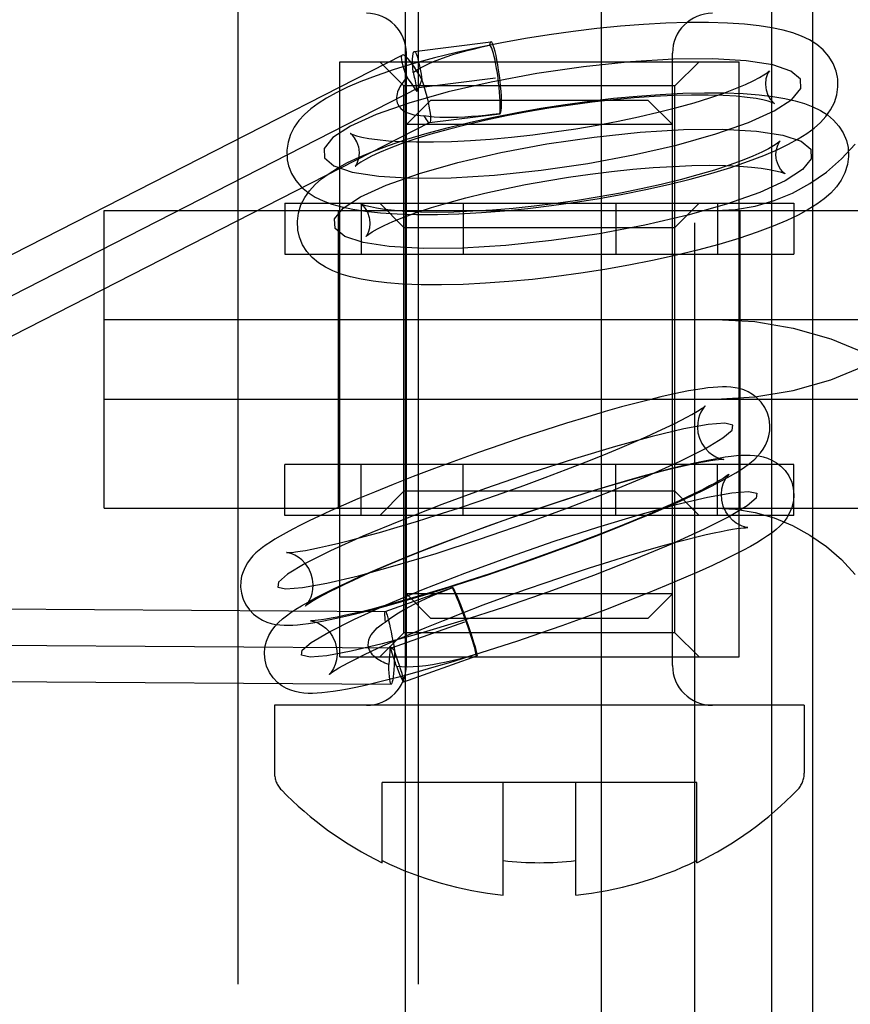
# Model space of a CAD drawing. Header units: inches. Extents: x 0 to 283, y 0 to 183.
# Tile 76 of 99: x 157.045 to 157.388, y 93.564 to 93.971. Entities that reach past the tile are written whole.
import ezdxf

# ---------------------------------------------------------------- set-up
doc = ezdxf.new("R2010")
doc.units = ezdxf.units.IN
doc.header["$LTSCALE"] = 15.5833333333
doc.header["$MEASUREMENT"] = 0
doc.linetypes.add('HIDDEN', pattern=[0.2, 0.1, -0.1])
doc.layers.get('0').update_dxf_attribs({"linetype": 'CONTINUOUS'})
doc.layers.add('DEFAULT_2', color=8, linetype='HIDDEN')

msp = doc.modelspace()

# ---------------------------------------------------------------- linework, layer by layer
at = {"color": 7, "linetype": 'Continuous'}
msp.add_line((157.2856092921, 51.95369893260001), (157.2856092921, 130.3286989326), dxfattribs=at)
at = {"layer": 'DEFAULT_2', "color": 8, "linetype": 'HIDDEN'}
for p, q in [((157.3242342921, 92.3286989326), (157.3242342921, 95.3286989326)), ((157.3560073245, 92.4551989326), (157.3560073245, 95.2061989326)), ((157.1352297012, 95.1306989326), (157.1352297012, 92.5306989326)), ((157.2098214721, 95.1306989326), (157.2098214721, 92.5306989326)), ((157.2046092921, 93.1086989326), (157.2046092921, 94.5486989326)), ((157.3729278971, 93.2651989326), (157.3729278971, 94.3961989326)), ((157.2081849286, 93.9579529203), (157.2398797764, 93.96193178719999)), ((156.8526819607, 93.7773657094), (157.2032298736, 93.9564279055)), ((157.204925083, 93.70419893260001), (157.204925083, 93.95719893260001)), ((157.314925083, 93.70419893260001), (157.314925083, 93.95719893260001)), ((157.177425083, 93.7076989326), (157.177425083, 93.9536989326)), ((157.177425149, 93.9536989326), (157.342425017, 93.9536989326)), ((157.203925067, 93.9436989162), (157.1939250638, 93.95369891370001)), ((157.315925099, 93.9436989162), (157.3259251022, 93.95369891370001)), ((157.342425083, 93.7076989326), (157.342425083, 93.9536989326)), ((157.2100533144, 93.9430697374), (157.2417481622, 93.94704860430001)), ((156.8595054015, 93.76400754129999), (157.2100533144, 93.9430697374)), ((157.203925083, 93.7176989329), (157.203925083, 93.9436989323)), ((157.315925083, 93.9436989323), (157.203925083, 93.9436989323)), ((157.2113723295, 93.9462805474), (157.209339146, 93.9413312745)), ((157.315925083, 93.7176989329), (157.315925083, 93.9436989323)), ((157.214925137, 93.9376988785), (157.2049251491, 93.9276988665)), ((157.304925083, 93.9376989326), (157.214925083, 93.9376989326)), ((157.3049250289, 93.9376988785), (157.3149250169, 93.9276988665)), ((157.2144716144, 93.9285066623), (157.243616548, 93.93216542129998)), ((157.2435684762, 93.93216504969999), (157.2436174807, 93.9321677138)), ((157.314925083, 93.92769893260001), (157.204925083, 93.92769893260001)), ((157.2144751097, 93.9285072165), (157.2145857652, 93.9285413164)), ((157.1547277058, 93.8951989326), (157.1547277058, 93.8741989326)), ((157.1547277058, 93.8951989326), (157.3651224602, 93.8951989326)), ((157.1862934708, 93.8951989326), (157.1862934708, 93.8741989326)), ((157.203925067, 93.88519891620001), (157.1939250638, 93.89519891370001)), ((157.228359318, 93.8951989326), (157.228359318, 93.8741989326)), ((157.291490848, 93.8951989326), (157.291490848, 93.8741989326)), ((157.315925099, 93.88519891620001), (157.3259251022, 93.89519891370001)), ((157.3335566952, 93.8951989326), (157.3335566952, 93.8741989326)), ((157.3651224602, 93.8951989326), (157.3651224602, 93.8741989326)), ((157.0799790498, 93.7691989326), (157.0799790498, 93.8921989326)), ((157.0799804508, 93.8921989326), (157.4241899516, 93.8921989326)), ((157.176925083, 93.7691989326), (157.176925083, 93.8921989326)), ((157.342925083, 93.7691989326), (157.342925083, 93.8921989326)), ((157.203925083, 93.8851989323), (157.315925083, 93.8851989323)), ((157.1547277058, 93.8741989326), (157.3651224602, 93.8741989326)), ((157.0799804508, 93.84719893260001), (157.4241899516, 93.84719893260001)), ((157.0799804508, 93.81419893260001), (157.4241899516, 93.81419893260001)), ((157.1547277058, 93.7661989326), (157.1547277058, 93.7871989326)), ((157.3651224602, 93.7871989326), (157.1547277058, 93.7871989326)), ((157.1862934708, 93.7661989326), (157.1862934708, 93.7871989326)), ((157.228359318, 93.7661989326), (157.228359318, 93.7871989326)), ((157.291490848, 93.7661989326), (157.291490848, 93.7871989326)), ((157.3335566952, 93.7661989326), (157.3335566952, 93.7871989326)), ((157.3651224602, 93.7661989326), (157.3651224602, 93.7871989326)), ((157.203925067, 93.77619894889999), (157.1939250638, 93.7661989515)), ((157.315925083, 93.77619893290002), (157.203925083, 93.77619893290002)), ((157.315925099, 93.77619894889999), (157.3259251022, 93.7661989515)), ((157.0799804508, 93.7691989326), (157.4241899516, 93.7691989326)), ((157.3651224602, 93.7661989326), (157.1547277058, 93.7661989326)), ((157.1962107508, 93.72647116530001), (157.2240048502, 93.7363661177)), ((157.2239503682, 93.7362027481), (157.2240071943, 93.73636356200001)), ((157.314925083, 93.7336989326), (157.204925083, 93.7336989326)), ((157.214925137, 93.7236989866), (157.2049251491, 93.7336989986)), ((157.3049250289, 93.7236989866), (157.3149250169, 93.7336989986)), ((156.8553607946, 93.7287350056), (157.1962625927, 93.7264801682)), ((157.1962493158, 93.726480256), (157.1963303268, 93.7264410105)), ((157.214925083, 93.7236989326), (157.304925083, 93.7236989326)), ((157.1987788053, 93.71146319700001), (157.2290356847, 93.72223492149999)), ((157.203925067, 93.7176989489), (157.1939250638, 93.70769895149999)), ((157.315925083, 93.7176989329), (157.203925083, 93.7176989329)), ((157.315925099, 93.7176989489), (157.3259251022, 93.70769895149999)), ((156.8001396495, 93.7140999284), (157.1987788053, 93.71146319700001)), ((157.2000007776, 93.7103781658), (157.1981171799, 93.71205067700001)), ((157.177425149, 93.7076989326), (157.342425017, 93.7076989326)), ((157.2038096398, 93.6973320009), (157.2340665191, 93.70810372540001)), ((157.150425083, 93.6876989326), (157.150425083, 93.65969893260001)), ((157.369425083, 93.6876989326), (157.150425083, 93.6876989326)), ((157.369425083, 93.6876989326), (157.369425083, 93.65969893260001)), ((157.194925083, 93.62263991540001), (157.194925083, 93.65577122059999)), ((157.324925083, 93.65577122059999), (157.194925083, 93.65577122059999)), ((157.244925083, 93.60921817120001), (157.244925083, 93.65577122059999)), ((157.274925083, 93.60921817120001), (157.274925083, 93.65577122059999)), ((157.324925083, 93.62263991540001), (157.324925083, 93.65577122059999))]:
    msp.add_line(p, q, dxfattribs=at)
for points in [[(157.3831474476, 93.947264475), (157.3825998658, 93.94976212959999), (157.3813649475, 93.9529318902), (157.3795715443, 93.95588256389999), (157.3772681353, 93.9585385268), (157.3745590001, 93.9608229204), (157.371584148, 93.9627061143), (157.3683046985, 93.9642888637), (157.3646919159, 93.96562533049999), (157.3606423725, 93.96677045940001), (157.3560555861, 93.9677485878), (157.350796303, 93.96856986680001), (157.3446798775, 93.9692289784), (157.337698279, 93.96968953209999), (157.3297535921, 93.9699225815), (157.3211161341, 93.969896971), (157.3121840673, 93.9696189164), (157.3029201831, 93.9690996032), (157.2934039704, 93.9683493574), (157.2837004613, 93.96737757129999), (157.2738754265, 93.9661933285), (157.2640066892, 93.9648073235), (157.2541691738, 93.9632305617), (157.2444380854, 93.9614746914), (157.2348910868, 93.9595525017), (157.2255931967, 93.9574746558), (157.2165966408, 93.9552481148), (157.2080163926, 93.952895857), (157.1998442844, 93.95040634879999), (157.1924475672, 93.9478914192), (157.1860849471, 93.94547027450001), (157.1805921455, 93.94312331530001), (157.1759096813, 93.9408638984), (157.1718885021, 93.9386545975), (157.1684132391, 93.9364539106), (157.165394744, 93.9342136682), (157.1627511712, 93.9318607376), (157.1604626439, 93.9293403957), (157.1585255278, 93.9265804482), (157.1569946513, 93.9235490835)], [(157.2076864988, 93.949284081), (157.2095586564, 93.95046369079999), (157.2116019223, 93.95160321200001), (157.2138215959, 93.9527033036), (157.2161986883, 93.9537583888), (157.2187200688, 93.9547657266), (157.2213725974, 93.95572389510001), (157.2241426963, 93.95663221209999), (157.2270180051, 93.95749123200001), (157.2299852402, 93.95830196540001), (157.2330333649, 93.95906651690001), (157.2361455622, 93.9597861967), (157.2393259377, 93.9604669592)], [(157.2398798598, 93.9619286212), (157.2396657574, 93.96177004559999), (157.2394724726, 93.9612824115), (157.2393259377, 93.9604669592)], [(157.2425294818, 93.9489505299), (157.2422315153, 93.95082920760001), (157.2419181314, 93.9525965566), (157.2415863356, 93.954268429), (157.2412451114, 93.955797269), (157.240900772, 93.9571473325), (157.2405583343, 93.9582990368), (157.2402224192, 93.9592276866), (157.2399005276, 93.9599128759), (157.2396028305, 93.960322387), (157.2393259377, 93.9604669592)], [(157.2436174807, 93.9321677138), (157.2438165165, 93.9323101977), (157.2440138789, 93.932774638), (157.2441619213, 93.9335689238), (157.2442565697, 93.9346613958), (157.2442938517, 93.9360371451), (157.2442748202, 93.9376564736), (157.2441980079, 93.9394905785), (157.2440670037, 93.9414918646), (157.2438829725, 93.94362021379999), (157.2436517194, 93.9458243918), (157.2433769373, 93.9480565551), (157.2430661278, 93.9502664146), (157.2427251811, 93.95240268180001), (157.2423626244, 93.95442051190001), (157.2419860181, 93.9562697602), (157.2416041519, 93.9579150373), (157.2412255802, 93.95931182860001), (157.2408585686, 93.9604373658), (157.2405119, 93.96125674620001), (157.240192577, 93.96176185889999), (157.2399087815, 93.96193017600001), (157.2398798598, 93.9619286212)], [(157.3679654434, 93.94259200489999), (157.3677965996, 93.9465140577), (157.3638805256, 93.9498154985), (157.3563663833, 93.9523705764), (157.3453193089, 93.954104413), (157.3315464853, 93.95489032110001), (157.3154071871, 93.95473656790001), (157.2975161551, 93.95364900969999), (157.2782109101, 93.9516260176), (157.2589020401, 93.9488154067), (157.2399936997, 93.945296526), (157.2222061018, 93.9412034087), (157.205951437, 93.9366086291), (157.1924173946, 93.93184791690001), (157.1818162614, 93.92702522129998), (157.1745518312, 93.92232423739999), (157.170869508, 93.9178492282)], [(157.20322945, 93.95642753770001), (157.2031881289, 93.95640383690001), (157.20293783, 93.95605640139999), (157.2028318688, 93.95544555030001), (157.2028768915, 93.9545759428), (157.2030674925, 93.95347289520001), (157.203404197, 93.9521522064), (157.2038758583, 93.9506470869), (157.2044701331, 93.9490008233), (157.2051911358, 93.9471989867)], [(157.2113723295, 93.9462805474), (157.2103286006, 93.94813368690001), (157.209300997, 93.94984646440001), (157.2082793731, 93.9514340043), (157.2072941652, 93.9528509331), (157.2063666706, 93.9540631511), (157.2055141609, 93.95505196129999), (157.2047568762, 93.9557897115), (157.2041072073, 93.9562691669), (157.2035819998, 93.9564724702), (157.20322945, 93.95642753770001)], [(157.2076864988, 93.949284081), (157.2075686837, 93.9513291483), (157.2075120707, 93.95313188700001), (157.2075170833, 93.95470962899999), (157.2075824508, 93.9560103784), (157.2077087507, 93.95699197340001), (157.2078908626, 93.9576422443), (157.2081263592, 93.9579330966), (157.2081857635, 93.9579500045)], [(157.2081857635, 93.9579500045), (157.2084077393, 93.9578701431), (157.2087297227, 93.9574419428), (157.2090832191, 93.95667156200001), (157.2094606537, 93.9555655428), (157.209852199, 93.954162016), (157.2102487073, 93.952484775), (157.2106405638, 93.95058337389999), (157.2110135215, 93.9485224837), (157.2113723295, 93.9462805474)], [(157.1817584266, 93.9239921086), (157.1817271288, 93.92401137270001), (157.1819971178, 93.9238782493), (157.1828447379, 93.9235404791), (157.1843266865, 93.92307354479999), (157.186492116, 93.9225400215), (157.189375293, 93.9219944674), (157.1930423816, 93.92147839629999), (157.1975807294, 93.9210308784), (157.2029630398, 93.9206993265), (157.2091729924, 93.920520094), (157.2160912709, 93.92052237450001), (157.2235341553, 93.9207191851), (157.2314545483, 93.92111616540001), (157.2397525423, 93.92171385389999), (157.2483453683, 93.9225099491), (157.2571372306, 93.9234980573), (157.2660398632, 93.924669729), (157.27496058, 93.92601351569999), (157.2838078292, 93.92751563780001), (157.29249203, 93.9291602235), (157.3009203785, 93.9309281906), (157.3090083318, 93.9327993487), (157.3166636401, 93.93474853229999), (157.3238406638, 93.936759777), (157.3303591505, 93.9387731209), (157.3361131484, 93.94073593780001), (157.3410334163, 93.9425947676), (157.3450558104, 93.9442823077), (157.3482976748, 93.9457980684), (157.3508364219, 93.94712914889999), (157.3527225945, 93.9482475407), (157.3540204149, 93.949127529), (157.3547793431, 93.9497241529), (157.3548591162, 93.94979376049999)], [(157.2051911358, 93.9471989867), (157.204596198, 93.9465522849), (157.2040427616, 93.9459053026), (157.2035322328, 93.94525951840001), (157.2030616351, 93.94460997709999), (157.2026281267, 93.94395373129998), (157.2022330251, 93.9432862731), (157.2018747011, 93.94260226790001), (157.2015597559, 93.9419013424), (157.2012911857, 93.9411807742), (157.2010786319, 93.94044289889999), (157.2009338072, 93.9396894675), (157.2008535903, 93.9389209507)], [(157.209339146, 93.9413312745), (157.2083310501, 93.94293281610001), (157.2073036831, 93.94444461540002), (157.206257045, 93.9458666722), (157.2051911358, 93.9471989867)], [(157.2076864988, 93.949284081), (157.2078585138, 93.9486894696), (157.2080303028, 93.9480462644), (157.2082021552, 93.947353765), (157.2083732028, 93.9466140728), (157.208543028, 93.945827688), (157.208710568, 93.9449987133), (157.208874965, 93.9441297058), (157.2090351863, 93.94322580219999), (157.2091897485, 93.9422937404), (157.209339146, 93.9413312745)], [(157.2435684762, 93.93216504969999), (157.2436655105, 93.9332335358), (157.2437143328, 93.93448401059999), (157.2437140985, 93.935928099), (157.2436673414, 93.93753092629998), (157.2435754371, 93.93927299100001), (157.2434410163, 93.94111979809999), (157.2432660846, 93.9430399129), (157.2430538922, 93.9450046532), (157.2428088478, 93.94696996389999), (157.2425294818, 93.9489505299)], [(157.3540905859, 93.9482918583), (157.3535694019, 93.94656784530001), (157.3533571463, 93.9445047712), (157.3534772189, 93.9428284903)], [(157.3548591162, 93.94979376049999), (157.3550639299, 93.9499859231), (157.3549680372, 93.9498681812), (157.3545937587, 93.9493104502), (157.3540905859, 93.9482918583)], [(157.3818403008, 93.93689215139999), (157.3828460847, 93.94003073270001), (157.3833207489, 93.9432672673), (157.3832430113, 93.9465278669), (157.3831474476, 93.947264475)], [(157.1708695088, 93.91784923), (157.1710383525, 93.9139271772), (157.1749544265, 93.9106257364), (157.1824685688, 93.90807065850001), (157.1935156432, 93.9063368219), (157.2072884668, 93.90555091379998), (157.223427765, 93.90570466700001), (157.241318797, 93.9067922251), (157.260624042, 93.90881521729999), (157.2799329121, 93.9116258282), (157.2988412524, 93.91514470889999), (157.3166288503, 93.9192378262), (157.3328835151, 93.9238326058), (157.3464175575, 93.928593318), (157.3570186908, 93.93341601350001), (157.3642831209, 93.9381169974), (157.3679654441, 93.9425920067)], [(157.2148385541, 93.9288626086), (157.2149701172, 93.92940288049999), (157.2150168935, 93.9301789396), (157.2149788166, 93.9311829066), (157.2148544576, 93.9323911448), (157.2146498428, 93.9337700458), (157.2143677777, 93.9353036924), (157.2140111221, 93.9369769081), (157.2135864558, 93.93875391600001), (157.2131038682, 93.9405968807), (157.2125690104, 93.9424834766), (157.2119859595, 93.9443885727), (157.2113723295, 93.9462805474)], [(157.3534772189, 93.9428284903), (157.3536148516, 93.9420833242), (157.3543721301, 93.9398443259), (157.3553248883, 93.9382163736), (157.356248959, 93.93713307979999), (157.356877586, 93.9365875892), (157.3570765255, 93.93644912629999)], [(157.161352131, 93.89448040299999), (157.1629064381, 93.8975505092), (157.1648752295, 93.9003399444), (157.1671999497, 93.9028816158), (157.169886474, 93.905253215), (157.1729587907, 93.90751326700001), (157.1765014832, 93.90973567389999), (157.1806066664, 93.9119690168), (157.1853950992, 93.9142558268), (157.1910252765, 93.9166352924), (157.1975511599, 93.91908965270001), (157.2051316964, 93.92163494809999), (157.2134995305, 93.92414992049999), (157.2222724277, 93.9265201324), (157.2314597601, 93.9287579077), (157.2409456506, 93.9308405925), (157.2506728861, 93.9327603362), (157.2605724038, 93.9345059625), (157.2705631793, 93.9360644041), (157.2805666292, 93.9374237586), (157.2905047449, 93.93857283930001), (157.3002957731, 93.93950074), (157.3098742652, 93.94019846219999), (157.3192093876, 93.9406576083), (157.328115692, 93.9408635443), (157.3365476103, 93.9408111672), (157.3441720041, 93.9405094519), (157.3507234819, 93.9400054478), (157.3564235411, 93.9393273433), (157.3613716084, 93.93849844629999), (157.3657045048, 93.9375241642), (157.3695442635, 93.93639362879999), (157.3729823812, 93.9350833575), (157.376113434, 93.9335419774), (157.3789566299, 93.9317249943), (157.3815365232, 93.9295567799), (157.383756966, 93.9270457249), (157.385529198, 93.9242434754), (157.3868096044, 93.9211775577), (157.3875042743, 93.9182001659)], [(157.3570765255, 93.93644912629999), (157.3571078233, 93.93642986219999), (157.3568378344, 93.93656298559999), (157.3559902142, 93.9369007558), (157.3545082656, 93.9373676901), (157.3523428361, 93.9379012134), (157.3494596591, 93.9384467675), (157.3457925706, 93.9389628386), (157.3412542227, 93.93941035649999), (157.3358719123, 93.9397419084), (157.3296619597, 93.9399211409), (157.3227436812, 93.93991886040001), (157.3153007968, 93.9397220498), (157.3073804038, 93.9393250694), (157.2990824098, 93.938727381), (157.2904895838, 93.9379312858), (157.2816977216, 93.9369431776), (157.2727950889, 93.93577150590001), (157.2638743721, 93.9344277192), (157.2550271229, 93.93292559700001), (157.2463429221, 93.93128101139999), (157.2379145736, 93.92951304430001), (157.2298266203, 93.9276418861), (157.222171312, 93.9256927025), (157.2149942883, 93.9236814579), (157.2084758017, 93.921668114), (157.2027218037, 93.9197052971), (157.1978015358, 93.9178464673), (157.1937791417, 93.91615892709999), (157.1905372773, 93.9146431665), (157.1879985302, 93.9133120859), (157.1861123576, 93.9121936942), (157.1848145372, 93.9113137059), (157.184055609, 93.910717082), (157.1839758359, 93.9106474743)], [(157.2008535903, 93.9389209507), (157.2008609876, 93.93817000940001), (157.2009514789, 93.9374489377), (157.2011246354, 93.93675917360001), (157.201379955, 93.9361022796)], [(157.1556875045, 93.9131767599), (157.1562350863, 93.9106791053), (157.1574700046, 93.90750934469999), (157.1592634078, 93.904558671), (157.1615668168, 93.901902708), (157.164275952, 93.8996183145), (157.1672508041, 93.89773512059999), (157.1705302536, 93.8961523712), (157.1741430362, 93.8948159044), (157.1781925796, 93.8936707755), (157.182779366, 93.89269264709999), (157.1880386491, 93.8918713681), (157.1941550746, 93.8912122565), (157.2011366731, 93.8907517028), (157.2090813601, 93.89051865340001), (157.217718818, 93.8905442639), (157.2266508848, 93.8908223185), (157.2359147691, 93.8913416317), (157.2454309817, 93.8920918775), (157.2551344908, 93.8930636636), (157.2649595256, 93.8942479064), (157.2748282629, 93.8956339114), (157.2846657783, 93.8972106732), (157.2943968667, 93.89896654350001), (157.3039438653, 93.90088873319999), (157.3132417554, 93.9029665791), (157.3222383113, 93.90519312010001), (157.3308185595, 93.90754537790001), (157.3389906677, 93.91003488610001), (157.3463873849, 93.9125498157), (157.3527500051, 93.91497096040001), (157.3582428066, 93.91731791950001), (157.3629252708, 93.9195773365), (157.36694645, 93.9217866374), (157.370421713, 93.9239873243), (157.3734402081, 93.9262275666), (157.3760837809, 93.92858049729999), (157.3783723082, 93.9311008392), (157.3803094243, 93.9338607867), (157.3818403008, 93.93689215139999)], [(157.201379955, 93.9361022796), (157.201927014, 93.9351763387), (157.2026243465, 93.9343504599), (157.2034759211, 93.9336319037), (157.2044587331, 93.93301710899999), (157.2055596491, 93.9325043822), (157.2067535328, 93.9320926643), (157.2080093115, 93.93178108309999), (157.2093336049, 93.931560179), (157.2107228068, 93.93142011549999), (157.2121750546, 93.93136857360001)], [(157.2121750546, 93.93136857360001), (157.2126380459, 93.9305137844), (157.2130756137, 93.9297994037), (157.2134795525, 93.9292338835), (157.2138454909, 93.92882543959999), (157.2141693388, 93.9285805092), (157.2144449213, 93.928504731), (157.2144751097, 93.9285072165)], [(157.2435684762, 93.93216504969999), (157.2405798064, 93.9318176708), (157.2376379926, 93.9315036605), (157.2347383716, 93.931227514), (157.2318932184, 93.93099561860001), (157.2291101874, 93.93081374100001), (157.2263988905, 93.9306876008), (157.2237683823, 93.9306225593), (157.2212285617, 93.93062360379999), (157.2187892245, 93.93069522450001), (157.2164604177, 93.93084126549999), (157.21425722, 93.9310649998), (157.2121750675, 93.9313685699)], [(157.2145967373, 93.928546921), (156.9167673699, 93.7764144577), (156.9156162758, 93.7758519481), (156.914376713, 93.77528010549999), (156.9130468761, 93.7746974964), (156.9116235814, 93.7741016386), (156.910104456, 93.7734903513), (156.9084859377, 93.77286016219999), (156.9067653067, 93.77220790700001)], [(157.2145857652, 93.9285413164), (157.2146689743, 93.9285995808), (157.2148385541, 93.9288626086)], [(157.1569946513, 93.9235490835), (157.1559888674, 93.9204105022), (157.1555142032, 93.91717396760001), (157.1555919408, 93.913913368), (157.1556875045, 93.9131767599)], [(157.1752269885, 93.88878054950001), (157.1788118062, 93.8931738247), (157.1860137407, 93.8978709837), (157.1965584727, 93.9026931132), (157.2103089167, 93.9075399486), (157.2262603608, 93.91205734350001), (157.244021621, 93.9161593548), (157.2629161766, 93.91968973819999), (157.2825683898, 93.92255733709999), (157.3015423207, 93.924552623), (157.3194586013, 93.925656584), (157.3356348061, 93.9258271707), (157.3496767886, 93.9250357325), (157.3605585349, 93.923340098), (157.3681347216, 93.9207993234), (157.3721167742, 93.9175101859), (157.3723229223, 93.9135233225)], [(157.1853577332, 93.9176127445), (157.1852201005, 93.9183579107), (157.184462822, 93.920596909), (157.1835100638, 93.9222248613), (157.1825859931, 93.9233081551), (157.1819573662, 93.92385364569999), (157.1817584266, 93.9239921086)], [(157.359315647, 93.92078673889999), (157.35941014, 93.9209057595), (157.3590619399, 93.9205918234), (157.35818968, 93.91992283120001), (157.3567254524, 93.9189569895), (157.3546179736, 93.917744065), (157.3517951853, 93.916310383), (157.3481871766, 93.9146798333), (157.3437471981, 93.91288328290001), (157.338392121, 93.910935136), (157.3322346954, 93.9089143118), (157.325442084, 93.90689559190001), (157.3180618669, 93.90490418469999), (157.3102070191, 93.90297826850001), (157.3019491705, 93.90114013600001), (157.2933827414, 93.8994142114), (157.2845936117, 93.8978199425), (157.2756751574, 93.89637555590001), (157.2667186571, 93.89509631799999), (157.2578161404, 93.8939951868), (157.2490622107, 93.8930829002), (157.2405459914, 93.8923669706), (157.2323639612, 93.8918526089), (157.2245860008, 93.8915404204), (157.2173495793, 93.89142911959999), (157.2107185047, 93.89150887), (157.204878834, 93.8917579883), (157.1999750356, 93.89213393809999), (157.1959049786, 93.8926004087), (157.1926191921, 93.89311888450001), (157.1900605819, 93.8936504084), (157.1881677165, 93.89415524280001), (157.1869090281, 93.89458014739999), (157.1865516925, 93.8947233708)], [(157.3328237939, 93.8921989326), (157.3410248, 93.892663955), (157.3490406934, 93.894016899), (157.356915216, 93.89627303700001), (157.3645171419, 93.8993865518), (157.3717551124, 93.9033363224), (157.3785532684, 93.90806353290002), (157.3847920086, 93.9134940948), (157.3905112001, 93.91965270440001)], [(157.3578343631, 93.9137620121), (157.3577146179, 93.91531900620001), (157.357910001, 93.9174149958), (157.3584480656, 93.9192231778)], [(157.3584480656, 93.9192231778), (157.3589633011, 93.9202620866), (157.359315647, 93.92078673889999)], [(157.3875042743, 93.9182001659), (157.3876971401, 93.91456221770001), (157.3872504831, 93.91116853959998), (157.3861977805, 93.9078234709)], [(157.1847443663, 93.9121493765), (157.1852655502, 93.91387338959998), (157.1854778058, 93.9159364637), (157.1853577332, 93.9176127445)], [(157.3723229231, 93.9135233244), (157.3687381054, 93.9091300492), (157.3615361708, 93.9044328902), (157.3509914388, 93.8996107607), (157.3372409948, 93.89476392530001), (157.3212895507, 93.8902465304), (157.3035282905, 93.8861445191), (157.2846337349, 93.8826141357), (157.2649815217, 93.8797465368), (157.2460075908, 93.8777512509), (157.2280913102, 93.87664728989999), (157.2119151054, 93.8764767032), (157.197873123, 93.8772681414), (157.1869913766, 93.8789637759), (157.1794151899, 93.8815045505), (157.1754331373, 93.88479368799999), (157.1752269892, 93.88878055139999)], [(157.1839758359, 93.9106474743), (157.1837710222, 93.9104553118), (157.1838669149, 93.9105730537), (157.1842411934, 93.91113078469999), (157.1847443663, 93.9121493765)], [(157.1882342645, 93.881517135), (157.1881397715, 93.8813981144), (157.1884879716, 93.8817120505), (157.1893602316, 93.8823810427), (157.1908244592, 93.88334688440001), (157.1929319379, 93.8845598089), (157.1957547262, 93.8859934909), (157.1993627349, 93.88762404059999), (157.2038027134, 93.889420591), (157.2091577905, 93.89136873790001), (157.2153152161, 93.8933895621), (157.2221078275, 93.895408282), (157.2294880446, 93.8973996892), (157.2373428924, 93.89932560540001), (157.245600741, 93.9011637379), (157.2541671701, 93.9028896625), (157.2629562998, 93.9044839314), (157.2718747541, 93.905928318), (157.2808312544, 93.9072075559), (157.2897337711, 93.90830868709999), (157.2984877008, 93.9092209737), (157.3070039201, 93.9099369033), (157.3151859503, 93.910451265), (157.3229639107, 93.91076345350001), (157.3302003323, 93.9108747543), (157.3368314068, 93.91079500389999), (157.3426710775, 93.9105458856), (157.3475748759, 93.9101699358), (157.351644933, 93.90970346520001), (157.3549307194, 93.9091849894), (157.3574893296, 93.9086534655), (157.359382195, 93.9081486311), (157.3606408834, 93.9077237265), (157.360998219, 93.9075805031)], [(157.360998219, 93.9075805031), (157.3613101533, 93.90744066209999), (157.3614540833, 93.9073679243), (157.361149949, 93.9075839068), (157.3605047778, 93.90816642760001), (157.359630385, 93.9092203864), (157.3587294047, 93.9107760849), (157.3579890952, 93.91293987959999), (157.3578343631, 93.9137620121)], [(157.3861977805, 93.9078234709), (157.3846434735, 93.9047533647), (157.3826746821, 93.90196392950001), (157.3803499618, 93.89942225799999), (157.3776634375, 93.8970506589), (157.3745911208, 93.8947906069), (157.3710484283, 93.8925682), (157.3669432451, 93.89033485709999), (157.3621548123, 93.88804804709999), (157.3565246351, 93.8856685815), (157.3499987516, 93.8832142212), (157.3424182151, 93.8806689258), (157.334050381, 93.8781539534), (157.3252774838, 93.8757837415), (157.3160901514, 93.87354596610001), (157.3066042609, 93.8714632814), (157.2968770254, 93.86954353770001), (157.2869775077, 93.86779791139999), (157.2769867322, 93.86623946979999), (157.2669832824, 93.86488011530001), (157.2570451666, 93.8637310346), (157.2472541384, 93.86280313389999), (157.2376756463, 93.8621054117), (157.2283405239, 93.8616462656), (157.2194342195, 93.86144032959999), (157.2110023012, 93.8614927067), (157.2033779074, 93.861794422), (157.1968264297, 93.86229842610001), (157.1911263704, 93.8629765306), (157.1861783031, 93.8638054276), (157.1818454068, 93.86477970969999), (157.178005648, 93.8659102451), (157.1745675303, 93.8672205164), (157.1714364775, 93.86876189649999), (157.1685932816, 93.87057887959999), (157.1660133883, 93.87274709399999), (157.1637929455, 93.87525814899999), (157.1620207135, 93.8780603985), (157.1607403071, 93.88112631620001), (157.1600456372, 93.884103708)], [(157.1600456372, 93.884103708), (157.1598527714, 93.8877416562), (157.1602994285, 93.8911353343), (157.161352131, 93.89448040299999)], [(157.1865516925, 93.8947233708), (157.1862397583, 93.8948632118), (157.1860958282, 93.8949359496), (157.1863999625, 93.89471996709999), (157.1870451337, 93.8941374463), (157.1879195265, 93.8930834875), (157.1888205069, 93.891527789), (157.1895608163, 93.8893639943), (157.1897155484, 93.88854186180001)], [(157.1897155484, 93.88854186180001), (157.1898352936, 93.88698486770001), (157.1896399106, 93.8848888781), (157.189101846, 93.88308069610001)], [(157.189101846, 93.88308069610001), (157.1885866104, 93.8820417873), (157.1882342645, 93.881517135)], [(157.3328237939, 93.81419893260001), (157.3490207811, 93.8151173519), (157.3648521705, 93.81778941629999), (157.3804043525, 93.82224528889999), (157.3954181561, 93.8283944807), (157.409713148, 93.8361952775), (157.4231395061, 93.84553151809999), (157.435461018, 93.856256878), (157.4467564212, 93.86842013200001)], [(157.3328237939, 93.84719893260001), (157.3490207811, 93.8462805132), (157.3648521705, 93.8436084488), (157.3804043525, 93.83915257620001), (157.3954181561, 93.8330033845), (157.409713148, 93.8252025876), (157.4231395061, 93.81586634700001), (157.435461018, 93.80514098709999), (157.4467564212, 93.79297773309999)], [(157.3498606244, 93.8147532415), (157.348040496, 93.8161551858), (157.3461873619, 93.8172261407), (157.3443604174, 93.8180107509), (157.3425694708, 93.8185670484), (157.3407995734, 93.81894368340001), (157.33904963, 93.8191741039), (157.3373147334, 93.8192869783), (157.3355418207, 93.8193055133), (157.3336885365, 93.81924112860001), (157.3317064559, 93.819097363), (157.3295460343, 93.8188714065), (157.3271624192, 93.81855637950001), (157.3245060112, 93.8181414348), (157.3215295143, 93.8176132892), (157.3181818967, 93.81695577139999), (157.314409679, 93.8161501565), (157.3101587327, 93.8151756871), (157.3053665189, 93.8140077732), (157.2999741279, 93.8126206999), (157.2939103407, 93.8109834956), (157.2870850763, 93.80905719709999), (157.279510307, 93.80682978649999), (157.2710954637, 93.8042579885), (157.2621709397, 93.8014295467), (157.253112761, 93.7984605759), (157.2439278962, 93.7953540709), (157.2347346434, 93.7921500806), (157.2255956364, 93.78887068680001), (157.2165448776, 93.78552723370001), (157.2077845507, 93.78219468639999), (157.1994102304, 93.7789120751), (157.1916929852, 93.775792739), (157.1848958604, 93.7729589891), (157.1788661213, 93.7703655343), (157.1735467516, 93.7680032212), (157.1688638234, 93.76585333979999), (157.164745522, 93.7638955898), (157.1611314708, 93.7621127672), (157.1579604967, 93.7604851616), (157.1551796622, 93.75899504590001), (157.1527387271, 93.7576239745), (157.1505884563, 93.75635152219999), (157.1486844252, 93.7551570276), (157.1469850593, 93.75401796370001), (157.1454542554, 93.75291095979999), (157.144051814, 93.7518033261), (157.1427425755, 93.75065614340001), (157.1415100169, 93.7494342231), (157.1403421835, 93.74809206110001), (157.1392467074, 93.7465862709), (157.1382269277, 93.74483091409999), (157.137394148, 93.74291532), (157.1368241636, 93.7410032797), (157.1364781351, 93.73893407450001), (157.1364127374, 93.73655150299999), (157.136727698, 93.73405465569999), (157.137291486, 93.7320228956)], [(157.3543569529, 93.80806619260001), (157.3541985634, 93.8084981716), (157.3530780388, 93.8108336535), (157.351620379, 93.8129259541), (157.3498606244, 93.8147532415)], [(157.1554745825, 93.7507768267), (157.1554314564, 93.75078076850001), (157.1554506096, 93.7507815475), (157.1558359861, 93.7507834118), (157.1565717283, 93.7508181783), (157.1576677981, 93.7509100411), (157.159121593, 93.7510773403), (157.1609601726, 93.7513384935), (157.1632026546, 93.751709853), (157.1658877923, 93.75221044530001), (157.1690498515, 93.752858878), (157.1727399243, 93.7536778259), (157.1770046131, 93.75469015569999), (157.1819070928, 93.7559240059), (157.1875048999, 93.7574079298), (157.1938646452, 93.75917479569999), (157.2011255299, 93.761281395), (157.2090934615, 93.7636881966), (157.2176012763, 93.7663556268), (157.2264699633, 93.7692341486), (157.2354340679, 93.77223918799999), (157.2444586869, 93.77535847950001), (157.253456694, 93.7785621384), (157.2623146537, 93.7818095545), (157.2710161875, 93.78509517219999), (157.2792014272, 93.7882799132), (157.2865675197, 93.7912332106), (157.2931626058, 93.7939578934), (157.2989481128, 93.7964215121), (157.3040223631, 93.7986497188), (157.3084569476, 93.8006597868), (157.3123065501, 93.80246339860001), (157.3156314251, 93.80407644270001), (157.3184779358, 93.80550962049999), (157.3208950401, 93.8067760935), (157.3229191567, 93.80788350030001), (157.3245888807, 93.8088412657), (157.3259303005, 93.8096519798), (157.3269735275, 93.8103203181), (157.327732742, 93.8108396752), (157.3280198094, 93.8110475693)], [(157.3280198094, 93.8110475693), (157.3282301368, 93.81120618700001), (157.3284723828, 93.8114001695), (157.3282603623, 93.81118146), (157.3278576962, 93.8107095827), (157.327324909, 93.8099695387), (157.3267082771, 93.80891085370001), (157.3261266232, 93.8076041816), (157.3256759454, 93.8061771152), (157.3253616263, 93.80451851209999), (157.3252560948, 93.8025042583), (157.3254755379, 93.8003049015), (157.3260442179, 93.7981470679)], [(157.1417878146, 93.72533584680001), (157.1436079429, 93.7239339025), (157.145461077, 93.7228629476), (157.1472880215, 93.72207833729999), (157.1490789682, 93.72152203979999), (157.1508488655, 93.7211454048), (157.1525988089, 93.72091498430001), (157.1543337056, 93.72080211), (157.1561066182, 93.7207835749), (157.1579599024, 93.7208479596), (157.159941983, 93.72099172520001), (157.1621024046, 93.7212176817), (157.1644860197, 93.7215327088), (157.1671424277, 93.72194765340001), (157.1701189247, 93.722475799), (157.1734665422, 93.7231333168), (157.17723876, 93.7239389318), (157.1814897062, 93.72491340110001), (157.1862819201, 93.726081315), (157.191674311, 93.7274683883), (157.1977380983, 93.7291055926), (157.2045633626, 93.7310318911), (157.2121381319, 93.7332593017), (157.2205529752, 93.7358310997), (157.2294774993, 93.7386595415), (157.238535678, 93.7416285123), (157.2477205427, 93.7447350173), (157.2569137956, 93.7479390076), (157.2660528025, 93.7512184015), (157.2751035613, 93.75456185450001), (157.2838638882, 93.7578944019), (157.2922382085, 93.7611770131), (157.2999554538, 93.7642963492), (157.3067525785, 93.7671300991), (157.3127823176, 93.7697235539), (157.3181016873, 93.772085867), (157.3227846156, 93.7742357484), (157.326902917, 93.7761934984), (157.3305169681, 93.777976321), (157.3336879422, 93.7796039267), (157.3364687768, 93.7810940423), (157.3389097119, 93.78246511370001), (157.3410599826, 93.7837375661), (157.3429640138, 93.7849320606), (157.3446633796, 93.78607112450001), (157.3461941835, 93.7871781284), (157.3475966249, 93.78828576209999), (157.3489058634, 93.7894329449), (157.350138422, 93.79065486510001), (157.3513062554, 93.7919970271), (157.3524017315, 93.7935028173), (157.3534215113, 93.7952581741), (157.3542542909, 93.7971737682), (157.3548242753, 93.79908580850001), (157.3551703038, 93.80115501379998), (157.3552357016, 93.8035375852), (157.3549207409, 93.8060344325), (157.3543569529, 93.80806619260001)], [(157.3399011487, 93.80353678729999), (157.3365271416, 93.804303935), (157.3296982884, 93.8037661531), (157.3196746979, 93.8019439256), (157.3065862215, 93.7988420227), (157.2913892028, 93.7946870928), (157.2744566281, 93.789593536), (157.2564334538, 93.7837553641), (157.2376777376, 93.77727808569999), (157.2195599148, 93.7706349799), (157.2024424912, 93.76396938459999), (157.1869774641, 93.7575351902), (157.1735413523, 93.75147683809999), (157.1631159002, 93.74623699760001), (157.1558407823, 93.7419039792), (157.1519931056, 93.7386428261), (157.1517472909, 93.7365523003)], [(157.1517472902, 93.7365523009), (157.1551212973, 93.7357851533), (157.1619501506, 93.7363229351), (157.171973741, 93.7381451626), (157.1850622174, 93.74124706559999), (157.2002592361, 93.74540199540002), (157.2171918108, 93.7504955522), (157.2352149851, 93.7563337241), (157.2539707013, 93.7628110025), (157.2720885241, 93.7694541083), (157.2892059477, 93.7761197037), (157.3046709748, 93.78255389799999), (157.3181070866, 93.7886122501), (157.3285325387, 93.7938520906), (157.3358076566, 93.798185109), (157.3396553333, 93.80144626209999), (157.339901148, 93.80353678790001)], [(157.3260442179, 93.7981470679), (157.3270750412, 93.7958737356), (157.3283751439, 93.7939616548), (157.329941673, 93.7923203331)], [(157.329941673, 93.7923203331), (157.3314456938, 93.79116295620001), (157.3328666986, 93.7903457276), (157.3341258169, 93.78981068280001), (157.335147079, 93.78950004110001), (157.3358542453, 93.7893543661), (157.3361738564, 93.7893122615)], [(157.1471650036, 93.7038387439), (157.1465187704, 93.70629723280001), (157.1462689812, 93.7090186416), (157.1464754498, 93.71169335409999), (157.1470892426, 93.71421582), (157.1480386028, 93.7165242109), (157.1492485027, 93.7185951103), (157.1506340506, 93.72041441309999), (157.152093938, 93.72197445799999), (157.1536494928, 93.72338814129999), (157.1553167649, 93.7247187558), (157.157150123, 93.7260353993), (157.1592120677, 93.72739195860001), (157.1615582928, 93.72882510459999), (157.164256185, 93.7303707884), (157.1673692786, 93.73205674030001), (157.1709692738, 93.73391087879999), (157.1751308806, 93.7359589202), (157.1799313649, 93.73822463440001), (157.1854594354, 93.7407340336), (157.1918583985, 93.7435332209), (157.1990488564, 93.7465693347), (157.2070051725, 93.749817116), (157.2155028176, 93.7531753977), (157.2242233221, 93.7565174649), (157.2331715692, 93.75984721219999), (157.2422665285, 93.76313493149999), (157.2514345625, 93.76635428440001), (157.2606043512, 93.7694801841), (157.2696852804, 93.77248163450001), (157.2786827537, 93.7753590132), (157.2872459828, 93.77800173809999), (157.2950940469, 93.780333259), (157.3022145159, 93.782364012), (157.3085176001, 93.7840842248), (157.314120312, 93.78554172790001), (157.3190958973, 93.78676891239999), (157.3235055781, 93.78779283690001), (157.3274148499, 93.7886394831), (157.330879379, 93.78933057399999), (157.3339546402, 93.7898858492), (157.3366939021, 93.79032246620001), (157.3391472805, 93.7906546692), (157.3413641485, 93.79089381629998), (157.3433891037, 93.7910474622), (157.3452763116, 93.79111946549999), (157.3470772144, 93.7911068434), (157.3488361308, 93.7909983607), (157.3506093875, 93.7907704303), (157.3524007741, 93.79039394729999), (157.3542130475, 93.7898343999), (157.3560559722, 93.78904459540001), (157.3579148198, 93.78797065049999), (157.3597340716, 93.78656929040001)], [(157.3361738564, 93.7893122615), (157.3362169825, 93.7893083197), (157.3361978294, 93.7893075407), (157.3358124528, 93.78930567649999), (157.3350767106, 93.7892709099), (157.3339806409, 93.7891790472), (157.3325268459, 93.7890117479), (157.3306882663, 93.78875059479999), (157.3284457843, 93.78837923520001), (157.3257606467, 93.787878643), (157.3225985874, 93.78723021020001), (157.3189085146, 93.78641126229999), (157.3146438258, 93.7853989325), (157.3097413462, 93.78416508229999), (157.3041435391, 93.7826811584), (157.2977837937, 93.7809142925), (157.290522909, 93.7788076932), (157.2825549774, 93.7764008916), (157.2740471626, 93.7737334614), (157.2651784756, 93.77085493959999), (157.256214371, 93.7678499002), (157.247189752, 93.7647306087), (157.2381917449, 93.7615269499), (157.2293337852, 93.7582795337), (157.2206322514, 93.754993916), (157.2124470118, 93.751809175), (157.2050809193, 93.74885587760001), (157.1984858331, 93.7461311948), (157.1927003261, 93.74366757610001), (157.1876260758, 93.7414393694), (157.1831914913, 93.7394293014), (157.1793418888, 93.7376256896), (157.1760170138, 93.7360126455), (157.1731705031, 93.7345794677), (157.1707533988, 93.73331299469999), (157.1687292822, 93.73220558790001), (157.1670595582, 93.7312478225), (157.1657181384, 93.7304371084), (157.1646749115, 93.72976877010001), (157.1639156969, 93.72924941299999), (157.1636286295, 93.72904151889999)], [(157.3597340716, 93.78656929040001), (157.3615174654, 93.7847131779), (157.3630126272, 93.78254411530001), (157.3642303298, 93.77988244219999)], [(157.3642303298, 93.77988244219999), (157.364876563, 93.7774239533), (157.3651263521, 93.7747025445), (157.3649198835, 93.772027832), (157.3643060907, 93.7695053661), (157.3633567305, 93.76719697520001), (157.3621468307, 93.7651260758), (157.3607612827, 93.763306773), (157.3593013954, 93.7617467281), (157.3577458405, 93.76033304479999), (157.3560785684, 93.7590024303), (157.3542452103, 93.7576857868), (157.3521832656, 93.7563292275), (157.3498370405, 93.7548960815), (157.3471391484, 93.7533503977), (157.3440260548, 93.7516644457), (157.3404260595, 93.7498103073), (157.3362644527, 93.74776226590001), (157.3314639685, 93.7454965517), (157.325935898, 93.7429871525), (157.3195369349, 93.74018796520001), (157.3123464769, 93.7371518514), (157.3043901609, 93.7339040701), (157.2958925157, 93.73054578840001), (157.2871720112, 93.72720372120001), (157.2782237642, 93.7238739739), (157.2691288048, 93.7205862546), (157.2599607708, 93.7173669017), (157.2507909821, 93.71424100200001), (157.2417100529, 93.7112395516), (157.2327125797, 93.70836217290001), (157.2241493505, 93.705719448), (157.2163012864, 93.7033879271), (157.2091808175, 93.7013571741), (157.2028777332, 93.69963696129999), (157.1972750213, 93.6981794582), (157.1922994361, 93.6969522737), (157.1878897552, 93.6959283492), (157.1839804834, 93.69508170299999), (157.1805159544, 93.6943906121), (157.1774406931, 93.69383533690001), (157.1747014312, 93.6933987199), (157.1722480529, 93.6930665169), (157.1700311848, 93.6928273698), (157.1680062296, 93.6926737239), (157.1661190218, 93.6926017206), (157.1643181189, 93.69261434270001), (157.1625592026, 93.69272282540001), (157.1607859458, 93.6929507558), (157.1589945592, 93.6933272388), (157.1571822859, 93.69388678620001), (157.1553393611, 93.6946765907), (157.1534805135, 93.6957505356), (157.1516612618, 93.6971518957)], [(157.3383600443, 93.7832274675), (157.3383762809, 93.7832424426), (157.338209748, 93.7831052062), (157.3377382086, 93.78275030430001), (157.3369582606, 93.7822103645), (157.3358440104, 93.7814931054), (157.3343823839, 93.7806103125), (157.3325378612, 93.7795573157), (157.3302815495, 93.7783326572), (157.3275676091, 93.77692545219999), (157.3243537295, 93.7753273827), (157.3205819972, 93.7735232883), (157.3161985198, 93.77150139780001), (157.3111327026, 93.7692438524), (157.305299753, 93.76672902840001), (157.2986859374, 93.7639675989), (157.2911924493, 93.7609360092), (157.2830834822, 93.75775546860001), (157.2746696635, 93.75455266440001), (157.2659891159, 93.7513430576), (157.2571749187, 93.7481765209), (157.2482988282, 93.7450787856), (157.239413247, 93.7420686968), (157.2307139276, 93.73921182), (157.2223022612, 93.73653851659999), (157.2144621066, 93.73413202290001), (157.207480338, 93.7320655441), (157.2012270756, 93.7302838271), (157.1956642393, 93.7287619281), (157.1907349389, 93.7274713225), (157.1863802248, 93.7263848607), (157.1825550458, 93.72548048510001), (157.1792090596, 93.7247361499), (157.1763041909, 93.7241337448), (157.173799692, 93.7236554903), (157.1716653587, 93.7232864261), (157.1698687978, 93.7230117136), (157.1683907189, 93.7228187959), (157.1672080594, 93.7226943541), (157.166312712, 93.72262594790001), (157.1660839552, 93.722613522)], [(157.3359174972, 93.76996359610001), (157.3352924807, 93.77245786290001), (157.3351300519, 93.7749113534), (157.3353715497, 93.7771953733), (157.3359077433, 93.7791692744), (157.3366048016, 93.780771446), (157.3373012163, 93.7819395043), (157.337889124, 93.782719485), (157.3382603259, 93.7831299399), (157.3383600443, 93.7832274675)], [(157.1616207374, 93.7083683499), (157.1618300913, 93.7104112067), (157.165614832, 93.7136519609), (157.1728307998, 93.71796717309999), (157.1834147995, 93.72329288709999), (157.1965934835, 93.7292399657), (157.2120234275, 93.7356677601), (157.2291169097, 93.7423314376), (157.2475511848, 93.74909413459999), (157.2659793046, 93.75546171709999), (157.2840158, 93.7613112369), (157.3009736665, 93.76641988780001), (157.3164596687, 93.7706580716), (157.3293422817, 93.7737161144), (157.3394197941, 93.7755607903), (157.3463083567, 93.7761218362), (157.3497745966, 93.77535283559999)], [(157.3497745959, 93.77535283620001), (157.349565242, 93.77330997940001), (157.3457805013, 93.7700692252), (157.3385645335, 93.76575401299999), (157.3279805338, 93.760428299), (157.3148018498, 93.75448122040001), (157.2993719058, 93.748053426), (157.2822784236, 93.7413897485), (157.2638441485, 93.7346270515), (157.2454160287, 93.728259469), (157.2273795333, 93.7224099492), (157.2104216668, 93.7173012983), (157.1949356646, 93.7130631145), (157.1820530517, 93.7100050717), (157.1719755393, 93.7081603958), (157.1650869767, 93.7075993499), (157.1616207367, 93.7083683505)], [(157.3328237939, 93.7691989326), (157.3410248, 93.7687339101), (157.3490406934, 93.7673809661), (157.356915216, 93.7651248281), (157.3645171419, 93.7620113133), (157.3717551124, 93.7580615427), (157.3785532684, 93.7533343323), (157.3847920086, 93.74790377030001), (157.3905112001, 93.74174516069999)], [(157.3398151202, 93.764136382), (157.3382953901, 93.76572015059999), (157.3369693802, 93.7676529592), (157.3359174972, 93.76996359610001)], [(157.3453113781, 93.7611076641), (157.3457048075, 93.7611221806), (157.34604902, 93.7611240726), (157.3461158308, 93.76112238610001), (157.3459038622, 93.7611448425), (157.34540862, 93.76122836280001), (157.3446689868, 93.76141036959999), (157.3437361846, 93.76172463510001), (157.3426003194, 93.76223175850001), (157.3412631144, 93.7630163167), (157.3398151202, 93.764136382)], [(157.1730352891, 93.7004937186), (157.1730190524, 93.7004787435), (157.1731855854, 93.7006159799), (157.1736571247, 93.7009708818), (157.1744370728, 93.7015108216), (157.1755513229, 93.7022280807), (157.1770129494, 93.70311087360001), (157.1788574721, 93.70416387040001), (157.1811137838, 93.70538852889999), (157.1838277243, 93.7067957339), (157.1870416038, 93.7083938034), (157.1908133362, 93.7101978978), (157.1951968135, 93.7122197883), (157.2002626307, 93.7144773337), (157.2060955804, 93.7169921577), (157.2127093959, 93.71975358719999), (157.2202028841, 93.7227851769), (157.2283118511, 93.7259657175), (157.2367256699, 93.7291685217), (157.2454062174, 93.7323781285), (157.2542204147, 93.73554466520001), (157.2630965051, 93.7386424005), (157.2719820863, 93.74165248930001), (157.2806814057, 93.7445093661), (157.2890930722, 93.7471826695), (157.2969332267, 93.7495891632), (157.3039149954, 93.751655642), (157.3101682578, 93.753437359), (157.315731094, 93.75495925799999), (157.3206603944, 93.7562498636), (157.3250151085, 93.7573363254), (157.3288402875, 93.758240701), (157.3321862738, 93.7589850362), (157.3350911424, 93.75958744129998), (157.3375956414, 93.7600656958), (157.3397299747, 93.76043476), (157.3415265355, 93.7607094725), (157.3430046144, 93.7609023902), (157.3441872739, 93.76102683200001), (157.3450826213, 93.7610952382), (157.3453113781, 93.7611076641)], [(157.1617067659, 93.7477687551), (157.1602027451, 93.7489261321), (157.1587817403, 93.7497433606), (157.157522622, 93.75027840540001), (157.15650136, 93.7505890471), (157.1557941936, 93.75073472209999), (157.1554745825, 93.7507768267)], [(157.165604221, 93.7419420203), (157.1645733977, 93.74421535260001), (157.1632732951, 93.7461274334), (157.1617067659, 93.7477687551)], [(157.1636286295, 93.72904151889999), (157.1634183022, 93.72888290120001), (157.1631760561, 93.72868891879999), (157.1633880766, 93.72890762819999), (157.1637907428, 93.72937950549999), (157.1643235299, 93.7301195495), (157.1649401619, 93.7311782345), (157.1655218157, 93.73248490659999), (157.1659724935, 93.73391197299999), (157.1662868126, 93.7355705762), (157.1663923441, 93.7375848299), (157.166172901, 93.7397841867), (157.165604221, 93.7419420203)], [(157.2239503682, 93.7362027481), (157.2211666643, 93.7351159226), (157.2184438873, 93.7340176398), (157.2157798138, 93.73290188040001), (157.2131879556, 93.7317688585), (157.2106774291, 93.7306172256), (157.2082590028, 93.7294466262), (157.2059427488, 93.7282567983), (157.2037392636, 93.7270482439), (157.2016587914, 93.7258218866), (157.1997114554, 93.72457937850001), (157.1979115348, 93.72332523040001), (157.1962554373, 93.72205587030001)], [(157.2239503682, 93.7362027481), (157.2243320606, 93.7354565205), (157.2247740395, 93.734510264), (157.225280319, 93.7333537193), (157.225838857, 93.7320176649), (157.2264429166, 93.730519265), (157.2270805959, 93.7288891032), (157.2277410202, 93.7271546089), (157.228414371, 93.72534240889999), (157.2290855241, 93.7234927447), (157.2297595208, 93.7215922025)], [(157.2240071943, 93.73636356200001), (157.2240193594, 93.7363659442), (157.2241965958, 93.73621639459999), (157.2244858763, 93.7357471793), (157.224875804, 93.7349790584), (157.2253608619, 93.73391949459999), (157.2259272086, 93.7326014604), (157.2265646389, 93.731046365), (157.2272567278, 93.72929636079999), (157.227989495, 93.72738488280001), (157.2287454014, 93.72535949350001), (157.2295079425, 93.72326266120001), (157.2302600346, 93.72114310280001), (157.2309841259, 93.7190485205), (157.231665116, 93.71702442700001), (157.2322859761, 93.71511949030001), (157.2328349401, 93.71337194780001), (157.2332970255, 93.711827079), (157.2336648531, 93.7105124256), (157.233926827, 93.7094658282), (157.2340806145, 93.7087016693), (157.2341189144, 93.7082472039), (157.2340661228, 93.7081040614)], [(157.137291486, 93.7320228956), (157.1374498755, 93.7315909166), (157.1385704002, 93.7292554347), (157.1400280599, 93.7271631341), (157.1417878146, 93.72533584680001)], [(157.1962554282, 93.7220558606), (157.1961560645, 93.7231254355), (157.1960885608, 93.7240666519), (157.1960508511, 93.72486712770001), (157.1960442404, 93.72551638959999), (157.1960693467, 93.7260057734), (157.1961256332, 93.7263254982), (157.1962133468, 93.72647073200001), (157.1962253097, 93.7264762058)], [(157.1963303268, 93.7264410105), (157.1965110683, 93.72617159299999), (157.1967303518, 93.7256489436), (157.1969873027, 93.7248777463), (157.1972739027, 93.7238750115), (157.197583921, 93.7226702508), (157.1979135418, 93.7212780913), (157.1982596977, 93.7197122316), (157.1986142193, 93.7180055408), (157.1989703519, 93.7161949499), (157.1993234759, 93.71430241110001), (157.1996663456, 93.71235160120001), (157.2000007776, 93.7103781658)], [(157.1660839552, 93.722613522), (157.1656905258, 93.72259900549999), (157.1653463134, 93.7225971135), (157.1652795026, 93.7225988), (157.1654914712, 93.72257634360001), (157.1659867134, 93.7224928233), (157.1667263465, 93.7223108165), (157.1676591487, 93.721996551), (157.168795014, 93.7214894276), (157.170132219, 93.72070486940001), (157.1715802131, 93.7195848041)], [(157.1715802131, 93.7195848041), (157.1730999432, 93.7180010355), (157.1744259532, 93.7160682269), (157.1754778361, 93.71375759)], [(157.1891935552, 93.7126035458), (157.1892405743, 93.7136894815), (157.1894617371, 93.71475965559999), (157.1898641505, 93.7158092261), (157.1904257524, 93.7168308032), (157.191134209, 93.7178197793), (157.1919670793, 93.7187652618), (157.1928971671, 93.7196531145), (157.1939256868, 93.7204950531), (157.1950442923, 93.72129868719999), (157.1962554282, 93.7220558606)], [(157.2297595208, 93.7215922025), (157.2303964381, 93.7197522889), (157.2309931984, 93.7179841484), (157.2315551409, 93.7162717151), (157.2320662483, 93.7146631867), (157.2325144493, 93.71319429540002), (157.2328932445, 93.7118863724), (157.233194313, 93.7107643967), (157.2334110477, 93.70985315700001), (157.2335328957, 93.70918990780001), (157.2335633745, 93.7087622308)], [(157.1754778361, 93.71375759), (157.1761028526, 93.7112633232), (157.1762652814, 93.7088098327), (157.1760237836, 93.70652581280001), (157.1754875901, 93.7045519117), (157.1747905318, 93.7029497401), (157.174094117, 93.7017816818), (157.1735062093, 93.70100170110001), (157.1731350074, 93.7005912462), (157.1730352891, 93.7004937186)], [(157.190033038, 93.7098440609), (157.1896944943, 93.7105157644), (157.1894416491, 93.71120050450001), (157.1892746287, 93.711896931), (157.1891935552, 93.7126035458)], [(157.1981171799, 93.71205067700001), (157.1980385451, 93.71009678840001), (157.1979330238, 93.70818814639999), (157.1978006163, 93.7063247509), (157.1976413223, 93.7045066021)], [(157.2007848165, 93.70382117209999), (157.2005889, 93.704491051), (157.2003759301, 93.7051995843), (157.2001456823, 93.70594765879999), (157.1998988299, 93.7067326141), (157.199635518, 93.70755357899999), (157.1993571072, 93.70840607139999), (157.1990644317, 93.70928707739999), (157.1987592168, 93.7101913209), (157.1984437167, 93.7111117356), (157.1981171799, 93.71205067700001)], [(157.1976413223, 93.7045066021), (157.1968191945, 93.7048063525), (157.1960343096, 93.70512497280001), (157.1952884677, 93.7054618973), (157.1945766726, 93.7058202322), (157.1938948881, 93.706201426), (157.1932421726, 93.7066101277), (157.1926144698, 93.7070504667), (157.1920173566, 93.7075258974), (157.1914520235, 93.7080403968), (157.1909278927, 93.7085964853), (157.1904559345, 93.709198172), (157.190033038, 93.7098440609)], [(157.2000007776, 93.7103781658), (157.1999604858, 93.7082213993), (157.1998972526, 93.7061746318), (157.199810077, 93.7042188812), (157.1997019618, 93.702411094), (157.1995745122, 93.7007927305), (157.1994309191, 93.69939126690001), (157.199273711, 93.6982428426), (157.1991064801, 93.697362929), (157.1989324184, 93.69677806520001), (157.1987552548, 93.69649118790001), (157.1986800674, 93.6964645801)], [(157.2038086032, 93.6973338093), (157.2038492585, 93.6973914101), (157.2038477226, 93.69775878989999), (157.2037210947, 93.69846436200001), (157.2034767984, 93.6994794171), (157.2031165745, 93.7007901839), (157.2026530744, 93.70235506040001), (157.2020939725, 93.70414469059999), (157.2014559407, 93.70610856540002), (157.2007606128, 93.7081788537), (157.2000007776, 93.7103781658)], [(157.2007848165, 93.70382117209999), (157.2029537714, 93.70365969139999), (157.2052534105, 93.7036147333), (157.2076894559, 93.70368755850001), (157.2102432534, 93.7038737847), (157.2129026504, 93.70416919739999), (157.215656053, 93.7045684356), (157.2184918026, 93.7050652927), (157.221399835, 93.70565306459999), (157.2243694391, 93.70632424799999), (157.2273923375, 93.7070714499), (157.23045474, 93.70788534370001), (157.2335633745, 93.7087622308)], [(157.2340661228, 93.7081040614), (157.2340450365, 93.70810165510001), (157.233859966, 93.7082743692), (157.2335633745, 93.7087622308)], [(157.1516612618, 93.6971518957), (157.149877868, 93.6990080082), (157.1483827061, 93.7011770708), (157.1471650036, 93.7038387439)], [(157.1986800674, 93.6964645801), (157.1985785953, 93.69651738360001), (157.198406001, 93.6968467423), (157.1982411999, 93.697481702), (157.1980872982, 93.69840030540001), (157.1979478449, 93.6995921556), (157.1978252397, 93.70102500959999), (157.1977235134, 93.7026586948), (157.1976413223, 93.7045066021)], [(157.2007848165, 93.70382117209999), (157.2014932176, 93.7020509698), (157.2021211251, 93.70054374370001), (157.2026746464, 93.6992860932), (157.2031354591, 93.69831822), (157.2034888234, 93.6976745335), (157.2037300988, 93.6973590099), (157.2038086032, 93.6973338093)], [(156.7579617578, 93.7008102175), (156.7623973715, 93.7004484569), (156.767182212, 93.7001276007), (156.7722336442, 93.6998494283), (156.7775189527, 93.699612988), (156.7830039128, 93.6994184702), (156.7886241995, 93.699267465), (156.794326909, 93.6991610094), (157.1986795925, 93.6964635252)]]:
    msp.add_lwpolyline(points, dxfattribs=at)
for centre, radius, start, end in [((157.188425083, 93.95719893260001), 0.0165, 0, 90), ((157.331425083, 93.95719893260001), 0.0165, 90, 180), ((157.188425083, 93.70419893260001), 0.0165, 270, 360), ((157.331425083, 93.70419893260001), 0.0165, 180, 270), ((157.160425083, 93.65969893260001), 0.01, 180, 224.2297574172), ((157.359425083, 93.65969893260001), 0.01, 315.7702425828, 360), ((157.259925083, 93.7565590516), 0.148860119, 224.2297574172, 244.1095695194), ((157.259925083, 93.7565590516), 0.148860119, 295.8904304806, 315.7702425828), ((157.259925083, 93.7565590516), 0.1481024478, 243.967213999, 264.1870450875), ((157.259925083, 93.7565590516), 0.1339191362, 263.56892534, 276.43107466), ((157.259925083, 93.7565590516), 0.1481024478, 275.8129549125, 296.032786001)]:
    msp.add_arc(centre, radius, start, end, dxfattribs=at)

doc.saveas('drawing.dxf')
